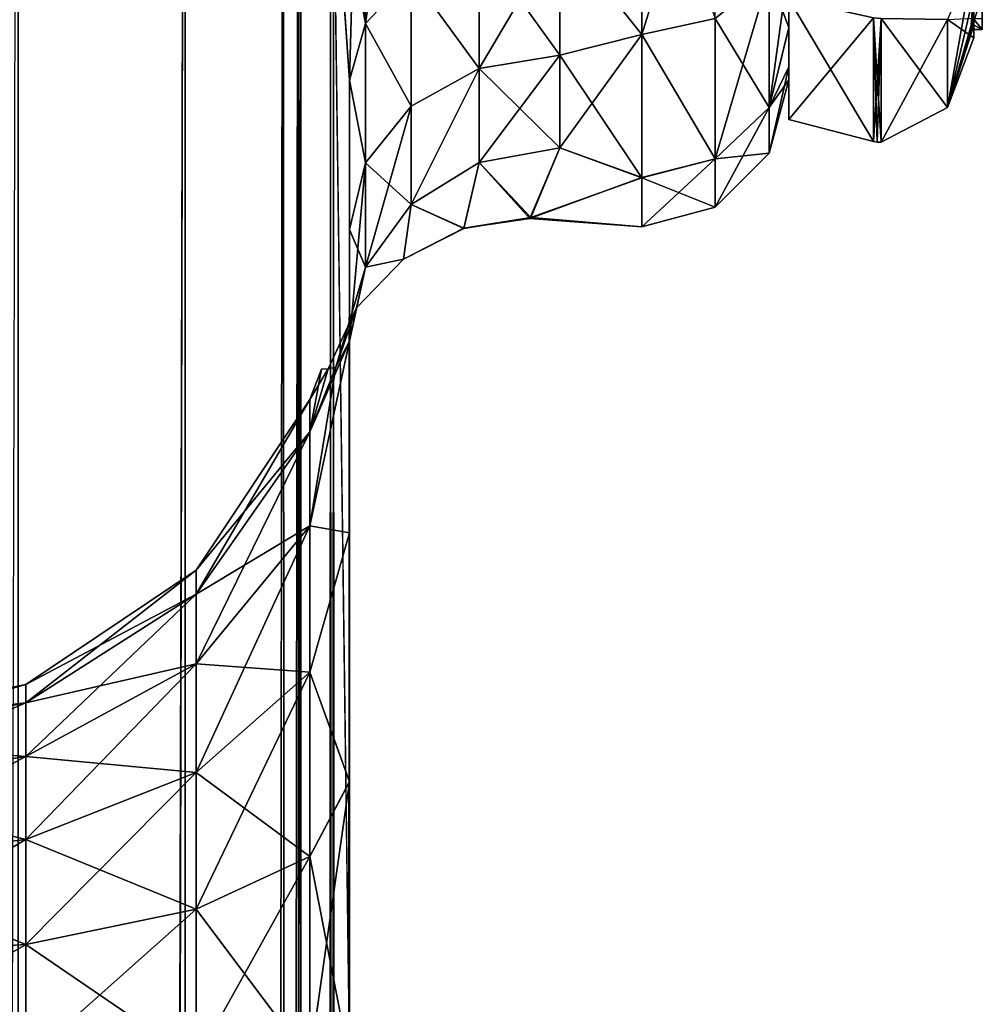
# Model space of a CAD drawing. Extents: x -23 to 470, y -1800 to 0.
# Tile 168 of 181: x 442 to 465, y -71 to -47. Entities that reach past the tile are written whole.
import ezdxf

# ---------------------------------------------------------------- set-up
doc = ezdxf.new("R2010")
doc.units = 0
doc.header["$LTSCALE"] = 41.718519
for name, color, linetype in [('1068', 7, 'CONTINUOUS'), ('1070', 7, 'CONTINUOUS'), ('1072', 7, 'CONTINUOUS'), ('1074', 7, 'CONTINUOUS'), ('1075', 7, 'CONTINUOUS'), ('1079', 7, 'CONTINUOUS'), ('1080', 7, 'CONTINUOUS'), ('1115', 7, 'CONTINUOUS'), ('1116', 7, 'CONTINUOUS'), ('1117', 7, 'CONTINUOUS'), ('1118', 7, 'CONTINUOUS'), ('1119', 7, 'CONTINUOUS'), ('579', 7, 'CONTINUOUS'), ('580', 7, 'CONTINUOUS'), ('584', 7, 'CONTINUOUS'), ('585', 7, 'CONTINUOUS'), ('586', 7, 'CONTINUOUS'), ('587', 7, 'CONTINUOUS'), ('592', 7, 'CONTINUOUS'), ('593', 7, 'CONTINUOUS'), ('615', 7, 'CONTINUOUS'), ('629', 7, 'CONTINUOUS'), ('752', 7, 'CONTINUOUS')]:
    doc.layers.add(name, color=color, linetype=linetype)

msp = doc.modelspace()

# ---------------------------------------------------------------- linework, layer by layer
at = {"layer": '1068', "linetype": 'CONTINUOUS'}
for points in [[(449.55, -71.85, -20.5), (449.55, -48.512, -20.5), (449.55, -65.205, -19.392), (449.55, -71.85, -20.5)], [(449.55, -65.205, -19.392), (449.55, -48.512, -20.5), (449.55, -52.064, -16.184), (449.55, -65.205, -19.392)], [(449.55, -48.512, 20.5), (449.55, -71.85, 20.5), (449.55, -65.2, 19.39), (449.55, -48.512, 20.5)], [(449.55, -52.064, 16.183), (449.55, -48.512, 20.5), (449.55, -59.279, 16.192), (449.55, -52.064, 16.183)], [(449.55, -59.279, 16.192), (449.55, -48.512, 20.5), (449.55, -65.2, 19.39), (449.55, -59.279, 16.192)], [(449.55, -59.284, -16.195), (449.55, -65.205, -19.392), (449.55, -52.064, -16.184), (449.55, -59.284, -16.195)], [(449.55, -54.723, -11.265), (449.55, -59.284, -16.195), (449.55, -52.064, -16.184), (449.55, -54.723, -11.265)], [(449.55, -54.723, 11.265), (449.55, -52.064, 16.183), (449.55, -59.279, 16.192), (449.55, -54.723, 11.265)]]:
    msp.add_3dface(points, dxfattribs=at)
at = {"layer": '1070', "linetype": 'CONTINUOUS'}
for points in [[(460, -47.256, -7.025), (460, -45.748, -10.254), (460, -45.749, 10.252), (460, -47.256, -7.025)], [(460, -47.259, 7.02), (460, -47.256, -7.025), (460, -45.749, 10.252), (460, -47.259, 7.02)], [(460, -48.188, -3.56), (460, -47.256, -7.025), (460, -47.259, 7.02), (460, -48.188, -3.56)], [(460, -48.19, 3.55), (460, -48.188, -3.56), (460, -47.259, 7.02), (460, -48.19, 3.55)], [(460, -48.497, -0.006), (460, -48.188, -3.56), (460, -48.19, 3.55), (460, -48.497, -0.006)]]:
    msp.add_3dface(points, dxfattribs=at)
at = {"layer": '1072', "linetype": 'CONTINUOUS'}
for points in [[(456.5, -42.099, 19.422), (454.55, -44.976, 16.966), (456.5, -47.421, 14.1), (456.5, -42.099, 19.422)], [(456.5, -47.423, -14.098), (454.55, -44.976, -16.966), (456.5, -42.103, -19.419), (456.5, -47.423, -14.098)], [(454.55, -47.915, -13.393), (454.55, -44.976, -16.966), (456.5, -47.423, -14.098), (454.55, -47.915, -13.393)], [(454.55, -44.976, 16.966), (454.55, -47.915, 13.393), (456.5, -47.421, 14.1), (454.55, -44.976, 16.966)], [(454.55, -47.915, 13.393), (454.55, -50.115, 9.323), (456.5, -47.421, 14.1), (454.55, -47.915, 13.393)], [(456.5, -47.421, 14.1), (454.55, -50.115, 9.323), (456.5, -50.828, 7.407), (456.5, -47.421, 14.1)], [(456.5, -50.829, -7.407), (454.55, -47.915, -13.393), (456.5, -47.423, -14.098), (456.5, -50.829, -7.407)], [(454.55, -50.115, -9.323), (454.55, -47.915, -13.393), (456.5, -50.829, -7.407), (454.55, -50.115, -9.323)], [(454.55, -50.115, 9.323), (453.838, -51.802, 3.075), (456.5, -50.828, 7.407), (454.55, -50.115, 9.323)], [(453.86, -51.775, -3.282), (454.55, -50.115, -9.323), (456.5, -50.829, -7.407), (453.86, -51.775, -3.282)], [(456.5, -50.828, 7.407), (453.838, -51.802, 3.075), (456.5, -52, 0), (456.5, -50.828, 7.407)], [(456.5, -52, 0), (453.86, -51.775, -3.282), (456.5, -50.829, -7.407), (456.5, -52, 0)], [(453.838, -51.802, 3.075), (453.86, -51.775, -3.282), (456.5, -52, 0), (453.838, -51.802, 3.075)]]:
    msp.add_3dface(points, dxfattribs=at)
at = {"layer": '1074', "linetype": 'CONTINUOUS'}
for points in [[(456.5, -42.099, 19.422), (456.5, -47.421, 14.1), (458.25, -41.831, 19.037), (456.5, -42.099, 19.422)], [(456.5, -47.421, 14.1), (458.25, -47.037, 13.831), (458.25, -41.831, 19.037), (456.5, -47.421, 14.1)], [(456.5, -47.423, -14.098), (456.5, -42.103, -19.419), (458.25, -47.037, -13.831), (456.5, -47.423, -14.098)], [(460, -45.748, -10.254), (460, -47.256, -7.025), (459.532, -45.999, -13.077), (460, -45.748, -10.254)], [(460, -47.259, 7.02), (460, -45.749, 10.252), (459.532, -49.159, 6.875), (460, -47.259, 7.02)], [(459.532, -49.159, 6.875), (460, -45.749, 10.252), (459.532, -45.999, 13.077), (459.532, -49.159, 6.875)], [(459.532, -45.999, -13.077), (459.532, -49.159, -6.875), (458.25, -47.037, -13.831), (459.532, -45.999, -13.077)], [(459.532, -49.159, 6.875), (459.532, -45.999, 13.077), (458.25, -50.379, 7.271), (459.532, -49.159, 6.875)], [(458.25, -50.379, 7.271), (459.532, -45.999, 13.077), (458.25, -47.037, 13.831), (458.25, -50.379, 7.271)], [(459.532, -45.999, -13.077), (460, -47.256, -7.025), (459.532, -49.159, -6.875), (459.532, -45.999, -13.077)], [(456.5, -47.421, 14.1), (458.25, -50.379, 7.271), (458.25, -47.037, 13.831), (456.5, -47.421, 14.1)], [(456.5, -47.423, -14.098), (458.25, -47.037, -13.831), (458.25, -50.379, -7.271), (456.5, -47.423, -14.098)], [(458.25, -47.037, -13.831), (459.532, -49.159, -6.875), (458.25, -50.379, -7.271), (458.25, -47.037, -13.831)], [(460, -47.256, -7.025), (460, -48.188, -3.56), (459.532, -49.159, -6.875), (460, -47.256, -7.025)], [(460, -48.19, 3.55), (460, -47.259, 7.02), (459.532, -49.159, 6.875), (460, -48.19, 3.55)], [(456.5, -47.421, 14.1), (456.5, -50.828, 7.407), (458.25, -50.379, 7.271), (456.5, -47.421, 14.1)], [(456.5, -50.829, -7.407), (456.5, -47.423, -14.098), (458.25, -50.379, -7.271), (456.5, -50.829, -7.407)], [(460, -48.188, -3.56), (460, -48.497, -0.006), (459.532, -49.159, -6.875), (460, -48.188, -3.56)], [(460, -48.497, -0.006), (460, -48.19, 3.55), (459.532, -50.248, 0), (460, -48.497, -0.006)], [(459.532, -50.248, 0), (460, -48.19, 3.55), (459.532, -49.159, 6.875), (459.532, -50.248, 0)], [(459.532, -49.159, -6.875), (460, -48.497, -0.006), (459.532, -50.248, 0), (459.532, -49.159, -6.875)], [(459.532, -49.159, -6.875), (459.532, -50.248, 0), (458.25, -50.379, -7.271), (459.532, -49.159, -6.875)], [(459.532, -50.248, 0), (459.532, -49.159, 6.875), (458.25, -51.531, 0), (459.532, -50.248, 0)], [(458.25, -51.531, 0), (459.532, -49.159, 6.875), (458.25, -50.379, 7.271), (458.25, -51.531, 0)], [(456.5, -50.828, 7.407), (456.5, -52, 0), (458.25, -50.379, 7.271), (456.5, -50.828, 7.407)], [(456.5, -52, 0), (458.25, -51.531, 0), (458.25, -50.379, 7.271), (456.5, -52, 0)], [(456.5, -50.829, -7.407), (458.25, -50.379, -7.271), (458.25, -51.531, 0), (456.5, -50.829, -7.407)], [(458.25, -50.379, -7.271), (459.532, -50.248, 0), (458.25, -51.531, 0), (458.25, -50.379, -7.271)], [(456.5, -52, 0), (456.5, -50.829, -7.407), (458.25, -51.531, 0), (456.5, -52, 0)]]:
    msp.add_3dface(points, dxfattribs=at)
at = {"layer": '1075', "linetype": 'CONTINUOUS'}
for points in [[(441.742, -1716.55, -32.045), (437.05, -1716.55, -33), (441.67, -20, -32.115), (441.742, -1716.55, -32.045)], [(445.636, -20, -29.585), (441.742, -1716.55, -32.045), (441.67, -20, -32.115), (445.636, -20, -29.585)], [(445.795, -1716.55, -29.333), (441.742, -1716.55, -32.045), (445.636, -20, -29.585), (445.795, -1716.55, -29.333)], [(447.976, -28, -26.571), (445.795, -1716.55, -29.333), (445.636, -20, -29.585), (447.976, -28, -26.571)], [(448.332, -35.415, -25.883), (445.795, -1716.55, -29.333), (447.976, -28, -26.571), (448.332, -35.415, -25.883)], [(448.389, -36.022, -25.761), (445.795, -1716.55, -29.333), (448.332, -35.415, -25.883), (448.389, -36.022, -25.761)], [(448.5, -1716.55, -25.279), (445.795, -1716.55, -29.333), (448.389, -36.022, -25.761), (448.5, -1716.55, -25.279)], [(449.099, -42.433, -23.827), (448.5, -1716.55, -25.279), (448.389, -36.022, -25.761), (449.099, -42.433, -23.827)], [(449.174, -43.1, -23.542), (448.5, -1716.55, -25.279), (449.099, -42.433, -23.827), (449.174, -43.1, -23.542)], [(449.55, -48.512, -20.5), (448.5, -1716.55, -25.279), (449.174, -43.1, -23.542), (449.55, -48.512, -20.5)], [(449.55, -48.512, -20.5), (449.55, -71.85, -20.5), (448.5, -1716.55, -25.279), (449.55, -48.512, -20.5)]]:
    msp.add_3dface(points, dxfattribs=at)
at = {"layer": '1079', "linetype": 'CONTINUOUS'}
for points in [[(437.05, -83.45, 33), (441.742, -1716.55, 32.045), (441.67, -20, 32.115), (437.05, -83.45, 33)], [(441.67, -20, 32.115), (441.742, -1716.55, 32.045), (445.635, -20, 29.585), (441.67, -20, 32.115)], [(441.742, -1716.55, 32.045), (445.795, -1716.55, 29.333), (445.635, -20, 29.585), (441.742, -1716.55, 32.045)], [(445.635, -20, 29.585), (445.795, -1716.55, 29.333), (447.976, -28, 26.571), (445.635, -20, 29.585)], [(445.795, -1716.55, 29.333), (448.5, -1716.55, 25.279), (447.976, -28, 26.571), (445.795, -1716.55, 29.333)], [(447.976, -28, 26.571), (448.5, -1716.55, 25.279), (448.331, -35.403, 25.884), (447.976, -28, 26.571)], [(448.331, -35.403, 25.884), (448.5, -1716.55, 25.279), (448.382, -35.944, 25.776), (448.331, -35.403, 25.884)], [(448.382, -35.944, 25.776), (448.5, -1716.55, 25.279), (449.098, -42.42, 23.831), (448.382, -35.944, 25.776)], [(448.5, -1716.55, 25.279), (449.55, -1716.55, 20.5), (449.098, -42.42, 23.831), (448.5, -1716.55, 25.279)], [(449.098, -42.42, 23.831), (449.55, -1716.55, 20.5), (449.17, -43.057, 23.56), (449.098, -42.42, 23.831)], [(449.55, -71.85, 20.5), (449.55, -48.512, 20.5), (449.17, -43.057, 23.56), (449.55, -71.85, 20.5)], [(449.55, -1716.55, 20.5), (449.55, -71.85, 20.5), (449.17, -43.057, 23.56), (449.55, -1716.55, 20.5)]]:
    msp.add_3dface(points, dxfattribs=at)
at = {"layer": '1080', "linetype": 'CONTINUOUS'}
for points in [[(449.55, -59.284, -16.195), (449.55, -54.723, -11.265), (448.61, -59.113, -9.254), (449.55, -59.284, -16.195)], [(449.55, -54.723, -11.265), (449.222, -55.338, -6.252), (448.61, -59.113, -9.254), (449.55, -54.723, -11.265)], [(449.55, -54.723, 11.265), (449.55, -59.279, 16.192), (448.61, -59.113, 9.254), (449.55, -54.723, 11.265)], [(449.223, -55.339, 6.261), (449.55, -54.723, 11.265), (448.61, -56.877, 4.865), (449.223, -55.339, 6.261)], [(448.61, -56.877, 4.865), (449.55, -54.723, 11.265), (448.61, -59.113, 9.254), (448.61, -56.877, 4.865)], [(449.222, -55.338, -6.252), (449.043, -55.381, -4.123), (448.61, -56.877, -4.865), (449.222, -55.338, -6.252)], [(448.61, -59.113, -9.254), (449.222, -55.338, -6.252), (448.61, -56.877, -4.865), (448.61, -59.113, -9.254)], [(449.045, -55.381, 4.146), (449.223, -55.339, 6.261), (448.61, -56.877, 4.865), (449.045, -55.381, 4.146)], [(448.881, -55.386, -0.02), (449.045, -55.381, 4.146), (448.61, -56.106), (448.881, -55.386, -0.02)], [(448.61, -56.106), (449.045, -55.381, 4.146), (448.61, -56.877, 4.865), (448.61, -56.106)], [(449.043, -55.381, -4.123), (448.881, -55.386, -0.02), (448.61, -56.877, -4.865), (449.043, -55.381, -4.123)], [(448.61, -56.877, -4.865), (448.881, -55.386, -0.02), (448.61, -56.106), (448.61, -56.877, -4.865)], [(448.61, -56.877, -4.865), (448.61, -56.106), (445.906, -60.743, -3.609), (448.61, -56.877, -4.865)], [(448.61, -56.106), (448.61, -56.877, 4.865), (445.906, -60.171), (448.61, -56.106)], [(445.906, -60.743, -3.609), (448.61, -56.106), (445.906, -60.171), (445.906, -60.743, -3.609)], [(448.61, -59.113, -9.254), (448.61, -56.877, -4.865), (445.906, -62.402, -6.864), (448.61, -59.113, -9.254)], [(445.906, -62.402, -6.864), (448.61, -56.877, -4.865), (445.906, -60.743, -3.609), (445.906, -62.402, -6.864)], [(448.61, -56.877, 4.865), (448.61, -59.113, 9.254), (445.906, -60.743, 3.609), (448.61, -56.877, 4.865)], [(445.906, -60.171), (448.61, -56.877, 4.865), (445.906, -60.743, 3.609), (445.906, -60.171)], [(448.61, -62.596, -12.737), (448.61, -59.113, -9.254), (445.906, -64.986, -9.448), (448.61, -62.596, -12.737)], [(445.906, -64.986, -9.448), (448.61, -59.113, -9.254), (445.906, -62.402, -6.864), (445.906, -64.986, -9.448)], [(448.61, -59.113, 9.254), (448.61, -62.596, 12.737), (445.906, -62.402, 6.864), (448.61, -59.113, 9.254)], [(445.906, -60.743, 3.609), (448.61, -59.113, 9.254), (445.906, -62.402, 6.864), (445.906, -60.743, 3.609)], [(448.61, -62.596, -12.737), (449.55, -59.284, -16.195), (448.61, -59.113, -9.254), (448.61, -62.596, -12.737)], [(448.61, -59.113, 9.254), (449.55, -59.279, 16.192), (448.61, -62.596, 12.737), (448.61, -59.113, 9.254)], [(449.55, -59.279, 16.192), (449.55, -65.2, 19.39), (448.61, -62.596, 12.737), (449.55, -59.279, 16.192)], [(449.55, -65.205, -19.392), (449.55, -59.284, -16.195), (448.61, -62.596, -12.737), (449.55, -65.205, -19.392)], [(445.906, -60.743, -3.609), (445.906, -60.171), (441.852, -63.329, -2.768), (445.906, -60.743, -3.609)], [(445.906, -60.171), (445.906, -60.743, 3.609), (441.852, -62.891), (445.906, -60.171)], [(441.852, -63.329, -2.768), (445.906, -60.171), (441.852, -62.891), (441.852, -63.329, -2.768)], [(445.906, -62.402, -6.864), (445.906, -60.743, -3.609), (441.852, -64.602, -5.266), (445.906, -62.402, -6.864)], [(441.852, -64.602, -5.266), (445.906, -60.743, -3.609), (441.852, -63.329, -2.768), (441.852, -64.602, -5.266)], [(445.906, -60.743, 3.609), (445.906, -62.402, 6.864), (441.852, -63.329, 2.768), (445.906, -60.743, 3.609)], [(441.852, -62.891), (445.906, -60.743, 3.609), (441.852, -63.329, 2.768), (441.852, -62.891)], [(445.906, -64.986, -9.448), (445.906, -62.402, -6.864), (441.852, -66.584, -7.248), (445.906, -64.986, -9.448)], [(441.852, -66.584, -7.248), (445.906, -62.402, -6.864), (441.852, -64.602, -5.266), (441.852, -66.584, -7.248)], [(445.906, -62.402, 6.864), (445.906, -64.986, 9.448), (441.852, -64.602, 5.266), (445.906, -62.402, 6.864)], [(441.852, -63.329, 2.768), (445.906, -62.402, 6.864), (441.852, -64.602, 5.266), (441.852, -63.329, 2.768)], [(445.906, -62.402, 6.864), (448.61, -62.596, 12.737), (445.906, -64.986, 9.448), (445.906, -62.402, 6.864)], [(448.61, -66.985, -14.973), (448.61, -62.596, -12.737), (445.906, -68.241, -11.107), (448.61, -66.985, -14.973)], [(445.906, -68.241, -11.107), (448.61, -62.596, -12.737), (445.906, -64.986, -9.448), (445.906, -68.241, -11.107)], [(448.61, -62.596, 12.737), (448.61, -66.985, 14.973), (445.906, -64.986, 9.448), (448.61, -62.596, 12.737)], [(448.61, -66.985, -14.973), (449.55, -65.205, -19.392), (448.61, -62.596, -12.737), (448.61, -66.985, -14.973)], [(448.61, -62.596, 12.737), (449.55, -65.2, 19.39), (448.61, -66.985, 14.973), (448.61, -62.596, 12.737)], [(441.852, -63.329, -2.768), (441.852, -62.891), (437.065, -64.242, -2.472), (441.852, -63.329, -2.768)], [(441.852, -62.891), (441.852, -63.329, 2.768), (437.065, -63.85), (441.852, -62.891)], [(437.065, -64.242, -2.472), (441.852, -62.891), (437.065, -63.85), (437.065, -64.242, -2.472)], [(441.852, -64.602, -5.266), (441.852, -63.329, -2.768), (437.065, -65.378, -4.702), (441.852, -64.602, -5.266)], [(437.065, -65.378, -4.702), (441.852, -63.329, -2.768), (437.065, -64.242, -2.472), (437.065, -65.378, -4.702)], [(441.852, -63.329, 2.768), (441.852, -64.602, 5.266), (437.065, -64.242, 2.472), (441.852, -63.329, 2.768)], [(437.065, -63.85), (441.852, -63.329, 2.768), (437.065, -64.242, 2.472), (437.065, -63.85)], [(437.065, -64.242, 2.472), (441.852, -64.602, 5.266), (437.065, -65.378, 4.702), (437.065, -64.242, 2.472)], [(441.852, -66.584, -7.248), (441.852, -64.602, -5.266), (437.065, -67.148, -6.472), (441.852, -66.584, -7.248)], [(437.065, -67.148, -6.472), (441.852, -64.602, -5.266), (437.065, -65.378, -4.702), (437.065, -67.148, -6.472)], [(441.852, -64.602, 5.266), (441.852, -66.584, 7.248), (437.065, -65.378, 4.702), (441.852, -64.602, 5.266)], [(441.852, -64.602, 5.266), (445.906, -64.986, 9.448), (441.852, -66.584, 7.248), (441.852, -64.602, 5.266)], [(445.906, -68.241, -11.107), (445.906, -64.986, -9.448), (441.852, -69.082, -8.521), (445.906, -68.241, -11.107)], [(441.852, -69.082, -8.521), (445.906, -64.986, -9.448), (441.852, -66.584, -7.248), (441.852, -69.082, -8.521)], [(445.906, -64.986, 9.448), (445.906, -68.241, 11.107), (441.852, -66.584, 7.248), (445.906, -64.986, 9.448)], [(445.906, -64.986, 9.448), (448.61, -66.985, 14.973), (445.906, -68.241, 11.107), (445.906, -64.986, 9.448)], [(437.065, -65.378, 4.702), (441.852, -66.584, 7.248), (437.065, -67.148, 6.472), (437.065, -65.378, 4.702)], [(449.55, -65.2, 19.39), (449.55, -71.85, 20.5), (448.61, -66.985, 14.973), (449.55, -65.2, 19.39)], [(449.55, -71.85, -20.5), (449.55, -65.205, -19.392), (448.61, -71.85, -15.744), (449.55, -71.85, -20.5)], [(448.61, -71.85, -15.744), (449.55, -65.205, -19.392), (448.61, -66.985, -14.973), (448.61, -71.85, -15.744)], [(441.852, -69.082, -8.521), (441.852, -66.584, -7.248), (437.065, -69.378, -7.608), (441.852, -69.082, -8.521)], [(437.065, -69.378, -7.608), (441.852, -66.584, -7.248), (437.065, -67.148, -6.472), (437.065, -69.378, -7.608)], [(441.852, -66.584, 7.248), (441.852, -69.082, 8.521), (437.065, -67.148, 6.472), (441.852, -66.584, 7.248)], [(441.852, -66.584, 7.248), (445.906, -68.241, 11.107), (441.852, -69.082, 8.521), (441.852, -66.584, 7.248)], [(448.61, -71.85, -15.744), (448.61, -66.985, -14.973), (445.906, -71.85, -11.679), (448.61, -71.85, -15.744)], [(445.906, -71.85, -11.679), (448.61, -66.985, -14.973), (445.906, -68.241, -11.107), (445.906, -71.85, -11.679)], [(448.61, -66.985, 14.973), (448.61, -71.85, 15.744), (445.906, -68.241, 11.107), (448.61, -66.985, 14.973)], [(448.61, -66.985, 14.973), (449.55, -71.85, 20.5), (448.61, -71.85, 15.744), (448.61, -66.985, 14.973)], [(437.065, -67.148, 6.472), (441.852, -69.082, 8.521), (437.065, -69.378, 7.608), (437.065, -67.148, 6.472)], [(445.906, -71.85, -11.679), (445.906, -68.241, -11.107), (441.852, -71.85, -8.959), (445.906, -71.85, -11.679)], [(441.852, -71.85, -8.959), (445.906, -68.241, -11.107), (441.852, -69.082, -8.521), (441.852, -71.85, -8.959)], [(445.906, -68.241, 11.107), (445.906, -71.85, 11.679), (441.852, -69.082, 8.521), (445.906, -68.241, 11.107)], [(445.906, -68.241, 11.107), (448.61, -71.85, 15.744), (445.906, -71.85, 11.679), (445.906, -68.241, 11.107)], [(441.852, -71.85, -8.959), (441.852, -69.082, -8.521), (437.05, -71.85, -8), (441.852, -71.85, -8.959)], [(437.05, -71.85, -8), (441.852, -69.082, -8.521), (437.065, -69.378, -7.608), (437.05, -71.85, -8)], [(441.852, -69.082, 8.521), (441.852, -71.85, 8.959), (437.065, -69.378, 7.608), (441.852, -69.082, 8.521)], [(441.852, -69.082, 8.521), (445.906, -71.85, 11.679), (441.852, -71.85, 8.959), (441.852, -69.082, 8.521)], [(437.065, -69.378, 7.608), (441.852, -71.85, 8.959), (437.05, -71.85, 8), (437.065, -69.378, 7.608)]]:
    msp.add_3dface(points, dxfattribs=at)
at = {"layer": '1115', "linetype": 'CONTINUOUS'}
for points in [[(449.74, -41.54, 22.559), (449.931, -47.158, 19.147), (450.85, -40.796, 21.563), (449.74, -41.54, 22.559)], [(449.931, -47.158, 19.147), (451.015, -46.011, 18.001), (450.85, -40.796, 21.563), (449.931, -47.158, 19.147)], [(449.098, -42.42, 23.831), (449.931, -47.158, 19.147), (449.74, -41.54, 22.559), (449.098, -42.42, 23.831)], [(449.098, -42.42, 23.831), (449.17, -43.057, 23.56), (449.931, -47.158, 19.147), (449.098, -42.42, 23.831)], [(449.17, -43.057, 23.56), (449.55, -48.512, 20.5), (449.931, -47.158, 19.147), (449.17, -43.057, 23.56)]]:
    msp.add_3dface(points, dxfattribs=at)
at = {"layer": '1116', "linetype": 'CONTINUOUS'}
for points in [[(454.55, -47.915, 13.393), (454.55, -44.976, 16.966), (452.637, -45.245, 17.235), (454.55, -47.915, 13.393)], [(451.015, -46.011, 18.001), (452.637, -48.231, 13.605), (452.637, -45.245, 17.235), (451.015, -46.011, 18.001)], [(452.637, -48.231, 13.605), (454.55, -47.915, 13.393), (452.637, -45.245, 17.235), (452.637, -48.231, 13.605)], [(449.931, -47.158, 19.147), (451.015, -49.131, 14.21), (451.015, -46.011, 18.001), (449.931, -47.158, 19.147)], [(451.015, -49.131, 14.21), (452.637, -48.231, 13.605), (451.015, -46.011, 18.001), (451.015, -49.131, 14.21)], [(449.55, -48.512, 20.5), (449.931, -50.477, 15.116), (449.931, -47.158, 19.147), (449.55, -48.512, 20.5)], [(449.931, -50.477, 15.116), (451.015, -49.131, 14.21), (449.931, -47.158, 19.147), (449.931, -50.477, 15.116)], [(454.55, -50.115, 9.323), (454.55, -47.915, 13.393), (452.637, -48.231, 13.605), (454.55, -50.115, 9.323)], [(451.015, -51.465, 9.892), (452.637, -50.466, 9.471), (452.637, -48.231, 13.605), (451.015, -51.465, 9.892)], [(451.015, -49.131, 14.21), (451.015, -51.465, 9.892), (452.637, -48.231, 13.605), (451.015, -49.131, 14.21)], [(452.637, -50.466, 9.471), (454.55, -50.115, 9.323), (452.637, -48.231, 13.605), (452.637, -50.466, 9.471)], [(449.55, -48.512, 20.5), (449.55, -52.064, 16.183), (449.931, -50.477, 15.116), (449.55, -48.512, 20.5)], [(449.931, -50.477, 15.116), (451.015, -51.465, 9.892), (451.015, -49.131, 14.21), (449.931, -50.477, 15.116)], [(449.55, -52.064, 16.183), (449.931, -52.959, 10.522), (449.931, -50.477, 15.116), (449.55, -52.064, 16.183)], [(449.931, -52.959, 10.522), (451.015, -51.465, 9.892), (449.931, -50.477, 15.116), (449.931, -52.959, 10.522)], [(449.55, -52.064, 16.183), (449.55, -54.723, 11.265), (449.931, -52.959, 10.522), (449.55, -52.064, 16.183)]]:
    msp.add_3dface(points, dxfattribs=at)
at = {"layer": '1117', "linetype": 'CONTINUOUS'}
for points in [[(454.55, -50.115, -9.323), (453.86, -51.775, -3.282), (452.637, -50.466, -9.471), (454.55, -50.115, -9.323)], [(453.838, -51.802, 3.075), (454.55, -50.115, 9.323), (452.637, -50.466, 9.471), (453.838, -51.802, 3.075)], [(451.014, -51.465, -9.892), (452.637, -50.466, -9.471), (452.269, -52.035, -3.261), (451.014, -51.465, -9.892)], [(451.015, -51.465, 9.892), (452.27, -52.034, 3.267), (452.637, -50.466, 9.471), (451.015, -51.465, 9.892)], [(452.637, -50.466, -9.471), (453.86, -51.775, -3.282), (452.269, -52.035, -3.261), (452.637, -50.466, -9.471)], [(452.27, -52.034, 3.267), (453.838, -51.802, 3.075), (452.637, -50.466, 9.471), (452.27, -52.034, 3.267)], [(449.931, -52.96, -10.522), (451.014, -51.465, -9.892), (450.833, -52.768, -3.508), (449.931, -52.96, -10.522)], [(449.931, -52.959, 10.522), (450.834, -52.767, 3.515), (451.015, -51.465, 9.892), (449.931, -52.959, 10.522)], [(450.833, -52.768, -3.508), (451.014, -51.465, -9.892), (452.269, -52.035, -3.261), (450.833, -52.768, -3.508)], [(450.834, -52.767, 3.515), (452.27, -52.034, 3.267), (451.015, -51.465, 9.892), (450.834, -52.767, 3.515)], [(452.269, -52.035, -3.261), (453.86, -51.775, -3.282), (452.27, -52.034, 3.267), (452.269, -52.035, -3.261)], [(453.86, -51.775, -3.282), (453.838, -51.802, 3.075), (452.27, -52.034, 3.267), (453.86, -51.775, -3.282)], [(450.833, -52.768, -3.508), (452.269, -52.035, -3.261), (450.834, -52.767, 3.515), (450.833, -52.768, -3.508)], [(450.834, -52.767, 3.515), (452.269, -52.035, -3.261), (452.27, -52.034, 3.267), (450.834, -52.767, 3.515)], [(449.222, -55.338, -6.252), (449.55, -54.723, -11.265), (449.931, -52.96, -10.522), (449.222, -55.338, -6.252)], [(449.222, -55.338, -6.252), (449.931, -52.96, -10.522), (449.716, -53.926, -3.777), (449.222, -55.338, -6.252)], [(449.55, -54.723, 11.265), (449.716, -53.925, 3.784), (449.931, -52.959, 10.522), (449.55, -54.723, 11.265)], [(449.716, -53.925, 3.784), (450.833, -52.768, -3.508), (450.834, -52.767, 3.515), (449.716, -53.925, 3.784)], [(449.716, -53.925, 3.784), (450.834, -52.767, 3.515), (449.931, -52.959, 10.522), (449.716, -53.925, 3.784)], [(449.716, -53.926, -3.777), (449.931, -52.96, -10.522), (450.833, -52.768, -3.508), (449.716, -53.926, -3.777)], [(449.716, -53.926, -3.777), (450.833, -52.768, -3.508), (449.716, -53.925, 3.784), (449.716, -53.926, -3.777)], [(449.045, -55.381, 4.146), (449.043, -55.381, -4.123), (449.716, -53.926, -3.777), (449.045, -55.381, 4.146)], [(449.043, -55.381, -4.123), (449.222, -55.338, -6.252), (449.716, -53.926, -3.777), (449.043, -55.381, -4.123)], [(449.223, -55.339, 6.261), (449.045, -55.381, 4.146), (449.716, -53.925, 3.784), (449.223, -55.339, 6.261)], [(449.045, -55.381, 4.146), (449.716, -53.926, -3.777), (449.716, -53.925, 3.784), (449.045, -55.381, 4.146)], [(449.55, -54.723, 11.265), (449.223, -55.339, 6.261), (449.716, -53.925, 3.784), (449.55, -54.723, 11.265)], [(449.045, -55.381, 4.146), (448.881, -55.386, -0.02), (449.043, -55.381, -4.123), (449.045, -55.381, 4.146)]]:
    msp.add_3dface(points, dxfattribs=at)
at = {"layer": '1118', "linetype": 'CONTINUOUS'}
for points in [[(454.55, -44.976, -16.966), (454.55, -47.915, -13.393), (452.637, -48.231, -13.605), (454.55, -44.976, -16.966)], [(452.637, -45.245, -17.235), (454.55, -44.976, -16.966), (452.637, -48.231, -13.605), (452.637, -45.245, -17.235)], [(451.015, -46.011, -18.001), (452.637, -45.245, -17.235), (452.637, -48.231, -13.605), (451.015, -46.011, -18.001)], [(449.931, -47.159, -19.147), (451.015, -46.011, -18.001), (451.014, -49.131, -14.21), (449.931, -47.159, -19.147)], [(451.014, -49.131, -14.21), (451.015, -46.011, -18.001), (452.637, -48.231, -13.605), (451.014, -49.131, -14.21)], [(449.55, -48.512, -20.5), (449.931, -47.159, -19.147), (449.931, -50.477, -15.115), (449.55, -48.512, -20.5)], [(449.931, -50.477, -15.115), (449.931, -47.159, -19.147), (451.014, -49.131, -14.21), (449.931, -50.477, -15.115)], [(454.55, -47.915, -13.393), (454.55, -50.115, -9.323), (452.637, -50.466, -9.471), (454.55, -47.915, -13.393)], [(452.637, -48.231, -13.605), (454.55, -47.915, -13.393), (452.637, -50.466, -9.471), (452.637, -48.231, -13.605)], [(451.014, -49.131, -14.21), (452.637, -48.231, -13.605), (451.014, -51.465, -9.892), (451.014, -49.131, -14.21)], [(451.014, -51.465, -9.892), (452.637, -48.231, -13.605), (452.637, -50.466, -9.471), (451.014, -51.465, -9.892)], [(449.55, -52.064, -16.184), (449.55, -48.512, -20.5), (449.931, -50.477, -15.115), (449.55, -52.064, -16.184)], [(449.931, -50.477, -15.115), (451.014, -49.131, -14.21), (449.931, -52.96, -10.522), (449.931, -50.477, -15.115)], [(449.931, -52.96, -10.522), (451.014, -49.131, -14.21), (451.014, -51.465, -9.892), (449.931, -52.96, -10.522)], [(449.55, -54.723, -11.265), (449.55, -52.064, -16.184), (449.931, -50.477, -15.115), (449.55, -54.723, -11.265)], [(449.55, -54.723, -11.265), (449.931, -50.477, -15.115), (449.931, -52.96, -10.522), (449.55, -54.723, -11.265)]]:
    msp.add_3dface(points, dxfattribs=at)
at = {"layer": '1119', "linetype": 'CONTINUOUS'}
for points in [[(449.741, -41.547, -22.556), (450.85, -40.802, -21.559), (449.931, -47.159, -19.147), (449.741, -41.547, -22.556)], [(449.931, -47.159, -19.147), (450.85, -40.802, -21.559), (451.015, -46.011, -18.001), (449.931, -47.159, -19.147)], [(449.55, -48.512, -20.5), (449.174, -43.1, -23.542), (449.741, -41.547, -22.556), (449.55, -48.512, -20.5)], [(449.55, -48.512, -20.5), (449.741, -41.547, -22.556), (449.931, -47.159, -19.147), (449.55, -48.512, -20.5)]]:
    msp.add_3dface(points, dxfattribs=at)
at = {"layer": '579', "linetype": 'CONTINUOUS'}
for points in [[(464.4, -47.201, 3.4), (464.4, -47.034, -4.239), (464.4, -46.403, 6.449), (464.4, -47.201, 3.4)], [(464.4, -47.5), (464.4, -47.034, -4.239), (464.4, -47.201, 3.4), (464.4, -47.5)]]:
    msp.add_3dface(points, dxfattribs=at)
at = {"layer": '580', "linetype": 'CONTINUOUS'}
for points in [[(460, -43.902), (460, -40.865, -9.347), (460, -49.444), (460, -43.902)], [(460, -49.444), (460, -40.865, -9.347), (460, -46.571, -10.723), (460, -49.444)], [(460, -43.902), (460, -49.444), (460, -46.571, 10.723), (460, -43.902)]]:
    msp.add_3dface(points, dxfattribs=at)
at = {"layer": '584', "linetype": 'CONTINUOUS'}
for points in [[(464.385, -46.521, 6.92), (464.4, -45.624, 8.346), (463.77, -49.159), (464.385, -46.521, 6.92)], [(463.77, -49.159), (464.4, -45.624, 8.346), (463.77, -47.064, 9.181), (463.77, -49.159)], [(464.329, -47.305, 5.563), (464.385, -46.521, 6.92), (463.77, -49.159), (464.329, -47.305, 5.563)], [(464.365, -46.921, 6.227), (464.385, -46.521, 6.92), (464.329, -47.305, 5.563), (464.365, -46.921, 6.227)], [(464.4, -47.201, 3.4), (464.4, -46.403, 6.449), (464.382, -47.042, 5.411), (464.4, -47.201, 3.4)], [(462.195, -49.983), (463.77, -47.064, 9.181), (462.195, -47.037, 10.991), (462.195, -49.983)], [(463.77, -49.159), (463.77, -47.064, 9.181), (462.195, -49.983), (463.77, -49.159)], [(464.4, -47.201, 3.4), (464.382, -47.042, 5.411), (463.77, -49.159), (464.4, -47.201, 3.4)], [(464.382, -47.042, 5.411), (464.36, -47.174, 5.488), (463.77, -49.159), (464.382, -47.042, 5.411)], [(464.36, -47.174, 5.488), (464.329, -47.305, 5.563), (463.77, -49.159), (464.36, -47.174, 5.488)], [(464.4, -47.5), (464.4, -47.201, 3.4), (463.77, -49.159), (464.4, -47.5)]]:
    msp.add_3dface(points, dxfattribs=at)
at = {"layer": '585', "linetype": 'CONTINUOUS'}
for points in [[(463.77, -49.159), (462.195, -49.983), (462.195, -47.037, -10.991), (463.77, -49.159)], [(463.77, -47.064, -9.181), (463.77, -49.159), (462.195, -47.037, -10.991), (463.77, -47.064, -9.181)], [(464.4, -47.034, -4.239), (464.4, -47.5), (463.77, -47.064, -9.181), (464.4, -47.034, -4.239)], [(464.4, -47.5), (463.77, -49.159), (463.77, -47.064, -9.181), (464.4, -47.5)]]:
    msp.add_3dface(points, dxfattribs=at)
at = {"layer": '586', "linetype": 'CONTINUOUS'}
for points in [[(460, -49.444), (460, -46.571, -10.723), (462.009, -49.97, 0), (460, -49.444)], [(462.009, -49.97, 0), (460, -46.571, -10.723), (462.009, -47.026, -10.985), (462.009, -49.97, 0)]]:
    msp.add_3dface(points, dxfattribs=at)
at = {"layer": '587', "linetype": 'CONTINUOUS'}
for points in [[(460, -46.571, 10.723), (460, -49.444), (462.009, -47.026, 10.985), (460, -46.571, 10.723)], [(460, -49.444), (462.009, -49.97, 0), (462.009, -47.026, 10.985), (460, -49.444)]]:
    msp.add_3dface(points, dxfattribs=at)
at = {"layer": '592', "linetype": 'CONTINUOUS'}
for points in [[(462.009, -49.97, 0), (462.195, -47.037, 10.991), (462.009, -47.026, 10.985), (462.009, -49.97, 0)], [(462.195, -47.037, 10.991), (462.009, -49.97, 0), (462.102, -49.985, 0), (462.195, -47.037, 10.991)], [(462.195, -49.983), (462.195, -47.037, 10.991), (462.102, -49.985, 0), (462.195, -49.983)]]:
    msp.add_3dface(points, dxfattribs=at)
at = {"layer": '593', "linetype": 'CONTINUOUS'}
for points in [[(462.195, -47.037, -10.991), (462.195, -49.983), (462.009, -47.026, -10.985), (462.195, -47.037, -10.991)], [(462.009, -47.026, -10.985), (462.195, -49.983), (462.102, -49.985, 0), (462.009, -47.026, -10.985)], [(462.009, -49.97, 0), (462.009, -47.026, -10.985), (462.102, -49.985, 0), (462.009, -49.97, 0)]]:
    msp.add_3dface(points, dxfattribs=at)
at = {"layer": '615', "linetype": 'CONTINUOUS'}
for points in [[(464.6, -47.305, 5.563), (464.6, -47.042, 5.411), (464.6, -46.432, 6.466), (464.6, -47.305, 5.563)], [(464.6, -46.521, 6.92), (464.6, -47.305, 5.563), (464.6, -46.432, 6.466), (464.6, -46.521, 6.92)]]:
    msp.add_3dface(points, dxfattribs=at)
at = {"layer": '629', "linetype": 'CONTINUOUS'}
for points in [[(464.36, -47.174, 5.488), (464.382, -47.042, 5.411), (464.6, -47.305, 5.563), (464.36, -47.174, 5.488)], [(464.382, -47.042, 5.411), (464.6, -47.042, 5.411), (464.6, -47.305, 5.563), (464.382, -47.042, 5.411)], [(464.329, -47.305, 5.563), (464.36, -47.174, 5.488), (464.6, -47.305, 5.563), (464.329, -47.305, 5.563)]]:
    msp.add_3dface(points, dxfattribs=at)
at = {"layer": '752', "linetype": 'CONTINUOUS'}
for points in [[(464.365, -46.921, 6.227), (464.329, -47.305, 5.563), (464.6, -46.521, 6.92), (464.365, -46.921, 6.227)], [(464.329, -47.305, 5.563), (464.6, -47.305, 5.563), (464.6, -46.521, 6.92), (464.329, -47.305, 5.563)]]:
    msp.add_3dface(points, dxfattribs=at)

doc.saveas('drawing.dxf')
